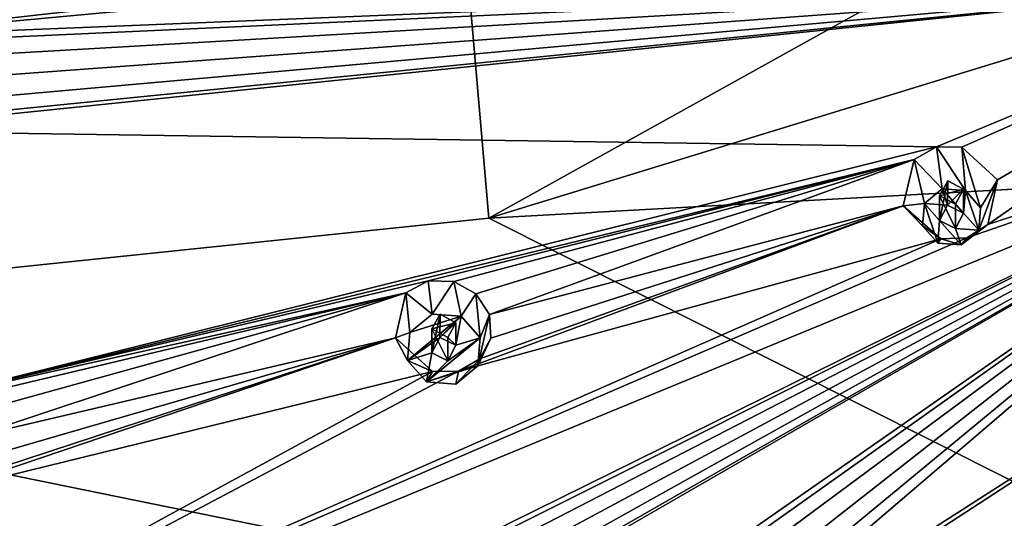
# Model space of a CAD drawing. Header units: millimetres. Extents: x -106 to 198, y -388 to 267.
# Tile 238 of 256: x 117 to 137, y 204 to 214. Entities that reach past the tile are written whole.
import ezdxf

# ---------------------------------------------------------------- set-up
doc = ezdxf.new("R2010")
doc.units = ezdxf.units.MM
doc.header["$LTSCALE"] = 52.148148
for name, color, linetype in [('5811', 7, 'CONTINUOUS'), ('5812', 7, 'CONTINUOUS'), ('5866', 7, 'CONTINUOUS'), ('6061', 7, 'CONTINUOUS'), ('6062', 7, 'CONTINUOUS'), ('6063', 7, 'CONTINUOUS'), ('6064', 7, 'CONTINUOUS'), ('6065', 7, 'CONTINUOUS'), ('6171', 7, 'CONTINUOUS'), ('6172', 7, 'CONTINUOUS'), ('6173', 7, 'CONTINUOUS'), ('6174', 7, 'CONTINUOUS'), ('6175', 7, 'CONTINUOUS'), ('6346', 7, 'CONTINUOUS'), ('6347', 7, 'CONTINUOUS')]:
    doc.layers.add(name, color=color, linetype=linetype)

msp = doc.modelspace()

# ---------------------------------------------------------------- linework, layer by layer
at = {"layer": '5811', "linetype": 'CONTINUOUS'}
for points in [[(125.566, 222.631, -18.714), (150, 223.267, -21.09), (126.634, 210.266, -21.411), (125.566, 222.631, -18.714)], [(150, 223.267, -21.09), (150, 217.444, -22.498), (126.634, 210.266, -21.411), (150, 223.267, -21.09)], [(125.566, 222.631, -18.714), (103.959, 208.052, -15.079), (102.58, 214.336, -13.396), (125.566, 222.631, -18.714)], [(103.959, 208.052, -15.079), (125.566, 222.631, -18.714), (103.981, 207.979, -15.099), (103.959, 208.052, -15.079)], [(103.981, 207.979, -15.099), (125.566, 222.631, -18.714), (104.003, 207.906, -15.118), (103.981, 207.979, -15.099)], [(104.003, 207.906, -15.118), (125.566, 222.631, -18.714), (126.634, 210.266, -21.411), (104.003, 207.906, -15.118)], [(150, 217.444, -22.498), (150, 211.56, -23.621), (126.634, 210.266, -21.411), (150, 217.444, -22.498)]]:
    msp.add_3dface(points, dxfattribs=at)
at = {"layer": '5812', "linetype": 'CONTINUOUS'}
for points in [[(150, 211.56, -23.621), (150, 198.517, -25.67), (126.634, 210.266, -21.411), (150, 211.56, -23.621)], [(150, 198.517, -25.67), (104.003, 207.906, -15.118), (126.634, 210.266, -21.411), (150, 198.517, -25.67)], [(104.003, 207.906, -15.118), (150, 198.517, -25.67), (110.013, 195.261, -18.518), (104.003, 207.906, -15.118)]]:
    msp.add_3dface(points, dxfattribs=at)
at = {"layer": '5866', "linetype": 'CONTINUOUS'}
for points in [[(104.062, 219.87, 0.776), (113.317, 213.692, 2.959), (124.488, 216.694, 7.191), (104.062, 219.87, 0.776)], [(124.488, 216.694, 7.191), (113.317, 213.692, 2.959), (123.99, 216.601, 7.044), (124.488, 216.694, 7.191)], [(123.99, 216.601, 7.044), (113.317, 213.692, 2.959), (123.5, 215.817, 6.714), (123.99, 216.601, 7.044)], [(113.317, 213.692, 2.959), (113.796, 213.823, 3.172), (123.5, 215.817, 6.714), (113.317, 213.692, 2.959)], [(123.5, 215.817, 6.714), (113.796, 213.823, 3.172), (123.99, 214.973, 6.608), (123.5, 215.817, 6.714)], [(114.295, 213.695, 3.313), (143.5, 215.034, 9.636), (113.796, 213.823, 3.172), (114.295, 213.695, 3.313)], [(113.796, 213.823, 3.172), (143.5, 215.034, 9.636), (124.488, 214.819, 6.689), (113.796, 213.823, 3.172)], [(113.996, 211.984, 2.68), (143.5, 215.034, 9.636), (114.466, 212.123, 2.891), (113.996, 211.984, 2.68)], [(143.5, 215.034, 9.636), (113.996, 211.984, 2.68), (135.436, 211.667, 7.871), (143.5, 215.034, 9.636)], [(114.669, 213.36, 3.345), (143.5, 215.034, 9.636), (114.295, 213.695, 3.313), (114.669, 213.36, 3.345)], [(114.466, 212.123, 2.891), (143.5, 215.034, 9.636), (114.766, 212.465, 3.105), (114.466, 212.123, 2.891)], [(114.838, 212.914, 3.268), (143.5, 215.034, 9.636), (114.669, 213.36, 3.345), (114.838, 212.914, 3.268)], [(143.5, 215.034, 9.636), (114.838, 212.914, 3.268), (114.766, 212.465, 3.105), (143.5, 215.034, 9.636)], [(135.936, 211.662, 7.937), (143.5, 215.034, 9.636), (135.436, 211.667, 7.871), (135.936, 211.662, 7.937)], [(136.635, 211.022, 7.832), (143.5, 215.034, 9.636), (135.936, 211.662, 7.937), (136.635, 211.022, 7.832)], [(143.995, 212.631, 8.992), (143.5, 215.034, 9.636), (136.448, 210.137, 7.528), (143.995, 212.631, 8.992)], [(143.5, 215.034, 9.636), (136.635, 211.022, 7.832), (136.448, 210.137, 7.528), (143.5, 215.034, 9.636)], [(123.99, 214.973, 6.608), (113.796, 213.823, 3.172), (124.488, 214.819, 6.689), (123.99, 214.973, 6.608)], [(143.995, 212.631, 8.992), (108.673, 198.06, -5.068), (118.082, 199.837, -0.575), (143.995, 212.631, 8.992)], [(108.673, 198.06, -5.068), (143.995, 212.631, 8.992), (136.036, 209.88, 7.392), (108.673, 198.06, -5.068)], [(118.573, 199.912, -0.381), (143.995, 212.631, 8.992), (118.082, 199.837, -0.575), (118.573, 199.912, -0.381)], [(119.043, 199.751, -0.302), (143.995, 212.631, 8.992), (118.573, 199.912, -0.381), (119.043, 199.751, -0.302)], [(119.04, 198.235, -1.004), (143.995, 212.631, 8.992), (119.392, 198.543, -0.747), (119.04, 198.235, -1.004)], [(143.995, 212.631, 8.992), (119.04, 198.235, -1.004), (128.79, 202.03, 3.262), (143.995, 212.631, 8.992)], [(119.381, 199.409, -0.35), (143.995, 212.631, 8.992), (119.043, 199.751, -0.302), (119.381, 199.409, -0.35)], [(143.995, 212.631, 8.992), (119.381, 199.409, -0.35), (119.509, 198.971, -0.511), (143.995, 212.631, 8.992)], [(119.392, 198.543, -0.747), (143.995, 212.631, 8.992), (119.509, 198.971, -0.511), (119.392, 198.543, -0.747)], [(129.265, 202.167, 3.418), (143.995, 212.631, 8.992), (128.79, 202.03, 3.262), (129.265, 202.167, 3.418)], [(129.75, 202.065, 3.474), (143.995, 212.631, 8.992), (129.265, 202.167, 3.418), (129.75, 202.065, 3.474)], [(130.133, 201.755, 3.422), (143.995, 212.631, 8.992), (129.75, 202.065, 3.474), (130.133, 201.755, 3.422)], [(143.995, 212.631, 8.992), (130.133, 201.755, 3.422), (130.312, 201.319, 3.274), (143.995, 212.631, 8.992)], [(145.403, 210.595, 8.446), (143.995, 212.631, 8.992), (130.242, 200.868, 3.07), (145.403, 210.595, 8.446)], [(130.242, 200.868, 3.07), (143.995, 212.631, 8.992), (130.312, 201.319, 3.274), (130.242, 200.868, 3.07)], [(136.036, 209.88, 7.392), (143.995, 212.631, 8.992), (136.448, 210.137, 7.528), (136.036, 209.88, 7.392)], [(113.996, 211.984, 2.68), (115.178, 206.612, 1.24), (135.436, 211.667, 7.871), (113.996, 211.984, 2.68)], [(135.436, 211.667, 7.871), (115.178, 206.612, 1.24), (134.997, 211.423, 7.734), (135.436, 211.667, 7.871)], [(134.997, 211.423, 7.734), (115.178, 206.612, 1.24), (125.436, 209.033, 5.138), (134.997, 211.423, 7.734)], [(125.941, 209.02, 5.254), (134.997, 211.423, 7.734), (125.436, 209.033, 5.138), (125.941, 209.02, 5.254)], [(126.377, 208.777, 5.273), (134.997, 211.423, 7.734), (125.941, 209.02, 5.254), (126.377, 208.777, 5.273)], [(126.644, 208.368, 5.194), (134.997, 211.423, 7.734), (126.377, 208.777, 5.273), (126.644, 208.368, 5.194)], [(134.783, 210.51, 7.418), (134.997, 211.423, 7.734), (126.644, 208.368, 5.194), (134.783, 210.51, 7.418)], [(127.887, 188.744, -3.548), (145.403, 210.595, 8.446), (123.663, 192.418, -2.563), (127.887, 188.744, -3.548)], [(123.663, 192.418, -2.563), (145.403, 210.595, 8.446), (123.931, 192.789, -2.289), (123.663, 192.418, -2.563)], [(123.931, 192.789, -2.289), (145.403, 210.595, 8.446), (129.931, 200.513, 2.856), (123.931, 192.789, -2.289)], [(145.403, 210.595, 8.446), (127.887, 188.744, -3.548), (140.398, 204.082, 5.838), (145.403, 210.595, 8.446)], [(129.931, 200.513, 2.856), (145.403, 210.595, 8.446), (130.242, 200.868, 3.07), (129.931, 200.513, 2.856)], [(135.523, 209.86, 7.315), (134.783, 210.51, 7.418), (126.036, 207.25, 4.661), (135.523, 209.86, 7.315)], [(126.036, 207.25, 4.661), (134.783, 210.51, 7.418), (126.455, 207.493, 4.845), (126.036, 207.25, 4.661)], [(126.455, 207.493, 4.845), (134.783, 210.51, 7.418), (126.673, 207.9, 5.038), (126.455, 207.493, 4.845)], [(134.783, 210.51, 7.418), (126.644, 208.368, 5.194), (126.673, 207.9, 5.038), (134.783, 210.51, 7.418)], [(135.523, 209.86, 7.315), (108.673, 198.06, -5.068), (136.036, 209.88, 7.392), (135.523, 209.86, 7.315)], [(108.673, 198.06, -5.068), (135.523, 209.86, 7.315), (126.036, 207.25, 4.661), (108.673, 198.06, -5.068)], [(136.109, 184.159, -4.776), (147.513, 209.233, 8.081), (136.18, 184.599, -4.484), (136.109, 184.159, -4.776)], [(147.513, 209.233, 8.081), (136.109, 184.159, -4.776), (141.193, 192.61, 0.738), (147.513, 209.233, 8.081)], [(136.18, 184.599, -4.484), (147.513, 209.233, 8.081), (141.971, 202.977, 5.542), (136.18, 184.599, -4.484)], [(125.436, 209.033, 5.138), (115.178, 206.612, 1.24), (125.002, 208.798, 4.953), (125.436, 209.033, 5.138)], [(115.178, 206.612, 1.24), (115.684, 206.586, 1.408), (125.002, 208.798, 4.953), (115.178, 206.612, 1.24)], [(115.684, 206.586, 1.408), (116.116, 206.334, 1.462), (125.002, 208.798, 4.953), (115.684, 206.586, 1.408)], [(116.116, 206.334, 1.462), (116.375, 205.931, 1.397), (125.002, 208.798, 4.953), (116.116, 206.334, 1.462)], [(125.002, 208.798, 4.953), (116.375, 205.931, 1.397), (124.797, 207.907, 4.594), (125.002, 208.798, 4.953)], [(116.19, 205.083, 1.005), (115.77, 204.853, 0.769), (124.797, 207.907, 4.594), (116.19, 205.083, 1.005)], [(124.797, 207.907, 4.594), (115.77, 204.853, 0.769), (125.523, 207.249, 4.538), (124.797, 207.907, 4.594)], [(116.404, 205.477, 1.232), (116.19, 205.083, 1.005), (124.797, 207.907, 4.594), (116.404, 205.477, 1.232)], [(116.375, 205.931, 1.397), (116.404, 205.477, 1.232), (124.797, 207.907, 4.594), (116.375, 205.931, 1.397)], [(125.523, 207.249, 4.538), (108.673, 198.06, -5.068), (126.036, 207.25, 4.661), (125.523, 207.249, 4.538)], [(115.77, 204.853, 0.769), (108.673, 198.06, -5.068), (125.523, 207.249, 4.538), (115.77, 204.853, 0.769)]]:
    msp.add_3dface(points, dxfattribs=at)
at = {"layer": '6061', "linetype": 'CONTINUOUS'}
for points in [[(135.436, 211.667, 7.871), (134.997, 211.423, 7.734), (135.549, 210.842, 9.578), (135.436, 211.667, 7.871)], [(135.936, 211.662, 7.937), (135.436, 211.667, 7.871), (136.007, 210.807, 9.569), (135.936, 211.662, 7.937)], [(136.007, 210.807, 9.569), (135.436, 211.667, 7.871), (135.549, 210.842, 9.578), (136.007, 210.807, 9.569)], [(136.635, 211.022, 7.832), (135.936, 211.662, 7.937), (136.305, 210.47, 9.478), (136.635, 211.022, 7.832)], [(136.305, 210.47, 9.478), (135.936, 211.662, 7.937), (136.007, 210.807, 9.569), (136.305, 210.47, 9.478)], [(134.997, 211.423, 7.734), (134.783, 210.51, 7.418), (135.2, 210.554, 9.501), (134.997, 211.423, 7.734)], [(135.549, 210.842, 9.578), (134.997, 211.423, 7.734), (135.2, 210.554, 9.501), (135.549, 210.842, 9.578)], [(135.2, 210.554, 9.501), (134.783, 210.51, 7.418), (135.164, 210.111, 9.382), (135.2, 210.554, 9.501)]]:
    msp.add_3dface(points, dxfattribs=at)
at = {"layer": '6062', "linetype": 'CONTINUOUS'}
for points in [[(135.549, 210.842, 9.578), (135.2, 210.554, 9.501), (135.657, 210.52, 9.492), (135.549, 210.842, 9.578)], [(136.007, 210.807, 9.569), (135.549, 210.842, 9.578), (135.972, 210.365, 9.45), (136.007, 210.807, 9.569)], [(135.972, 210.365, 9.45), (135.549, 210.842, 9.578), (135.657, 210.52, 9.492), (135.972, 210.365, 9.45)], [(136.269, 210.027, 9.36), (136.007, 210.807, 9.569), (135.972, 210.365, 9.45), (136.269, 210.027, 9.36)], [(136.305, 210.47, 9.478), (136.007, 210.807, 9.569), (136.269, 210.027, 9.36), (136.305, 210.47, 9.478)], [(135.2, 210.554, 9.501), (135.164, 210.111, 9.382), (135.462, 209.774, 9.292), (135.2, 210.554, 9.501)], [(135.2, 210.554, 9.501), (135.462, 209.774, 9.292), (135.496, 210.216, 9.41), (135.2, 210.554, 9.501)], [(135.2, 210.554, 9.501), (135.496, 210.216, 9.41), (135.657, 210.52, 9.492), (135.2, 210.554, 9.501)], [(135.811, 210.061, 9.369), (136.269, 210.027, 9.36), (135.972, 210.365, 9.45), (135.811, 210.061, 9.369)], [(135.462, 209.774, 9.292), (135.92, 209.739, 9.283), (135.496, 210.216, 9.41), (135.462, 209.774, 9.292)], [(135.496, 210.216, 9.41), (135.92, 209.739, 9.283), (135.811, 210.061, 9.369), (135.496, 210.216, 9.41)], [(135.92, 209.739, 9.283), (136.269, 210.027, 9.36), (135.811, 210.061, 9.369), (135.92, 209.739, 9.283)]]:
    msp.add_3dface(points, dxfattribs=at)
at = {"layer": '6063', "linetype": 'CONTINUOUS'}
for points in [[(135.657, 210.52, 9.492), (135.496, 210.216, 9.41), (135.659, 211.002, 7.697), (135.657, 210.52, 9.492)], [(135.496, 210.216, 9.41), (135.496, 210.706, 7.582), (135.659, 211.002, 7.697), (135.496, 210.216, 9.41)], [(135.972, 210.837, 7.688), (135.657, 210.52, 9.492), (135.659, 211.002, 7.697), (135.972, 210.837, 7.688)], [(135.972, 210.365, 9.45), (135.657, 210.52, 9.492), (135.972, 210.837, 7.688), (135.972, 210.365, 9.45)]]:
    msp.add_3dface(points, dxfattribs=at)
at = {"layer": '6064', "linetype": 'CONTINUOUS'}
for points in [[(136.448, 210.137, 7.528), (136.635, 211.022, 7.832), (136.269, 210.027, 9.36), (136.448, 210.137, 7.528)], [(136.635, 211.022, 7.832), (136.305, 210.47, 9.478), (136.269, 210.027, 9.36), (136.635, 211.022, 7.832)], [(134.783, 210.51, 7.418), (135.523, 209.86, 7.315), (135.164, 210.111, 9.382), (134.783, 210.51, 7.418)], [(136.036, 209.88, 7.392), (136.448, 210.137, 7.528), (135.92, 209.739, 9.283), (136.036, 209.88, 7.392)], [(136.448, 210.137, 7.528), (136.269, 210.027, 9.36), (135.92, 209.739, 9.283), (136.448, 210.137, 7.528)], [(135.164, 210.111, 9.382), (135.523, 209.86, 7.315), (135.462, 209.774, 9.292), (135.164, 210.111, 9.382)], [(135.523, 209.86, 7.315), (135.92, 209.739, 9.283), (135.462, 209.774, 9.292), (135.523, 209.86, 7.315)], [(135.523, 209.86, 7.315), (136.036, 209.88, 7.392), (135.92, 209.739, 9.283), (135.523, 209.86, 7.315)]]:
    msp.add_3dface(points, dxfattribs=at)
at = {"layer": '6065', "linetype": 'CONTINUOUS'}
for points in [[(135.972, 210.365, 9.45), (135.972, 210.837, 7.688), (135.813, 210.542, 7.573), (135.972, 210.365, 9.45)], [(135.496, 210.216, 9.41), (135.811, 210.061, 9.369), (135.496, 210.706, 7.582), (135.496, 210.216, 9.41)], [(135.496, 210.706, 7.582), (135.811, 210.061, 9.369), (135.813, 210.542, 7.573), (135.496, 210.706, 7.582)], [(135.811, 210.061, 9.369), (135.972, 210.365, 9.45), (135.813, 210.542, 7.573), (135.811, 210.061, 9.369)]]:
    msp.add_3dface(points, dxfattribs=at)
at = {"layer": '6171', "linetype": 'CONTINUOUS'}
for points in [[(125.436, 209.033, 5.138), (125.002, 208.798, 4.953), (125.516, 208.377, 6.791), (125.436, 209.033, 5.138)], [(125.941, 209.02, 5.254), (125.436, 209.033, 5.138), (125.516, 208.377, 6.791), (125.941, 209.02, 5.254)], [(126.089, 208.334, 6.779), (125.941, 209.02, 5.254), (125.516, 208.377, 6.791), (126.089, 208.334, 6.779)], [(126.377, 208.777, 5.273), (125.941, 209.02, 5.254), (126.089, 208.334, 6.779), (126.377, 208.777, 5.273)], [(125.002, 208.798, 4.953), (124.797, 207.907, 4.594), (125.08, 208.017, 6.694), (125.002, 208.798, 4.953)], [(125.516, 208.377, 6.791), (125.002, 208.798, 4.953), (125.08, 208.017, 6.694), (125.516, 208.377, 6.791)], [(126.461, 207.912, 6.666), (126.377, 208.777, 5.273), (126.089, 208.334, 6.779), (126.461, 207.912, 6.666)], [(126.644, 208.368, 5.194), (126.377, 208.777, 5.273), (126.461, 207.912, 6.666), (126.644, 208.368, 5.194)], [(125.08, 208.017, 6.694), (124.797, 207.907, 4.594), (125.035, 207.464, 6.546), (125.08, 208.017, 6.694)]]:
    msp.add_3dface(points, dxfattribs=at)
at = {"layer": '6172', "linetype": 'CONTINUOUS'}
for points in [[(126.089, 208.334, 6.779), (125.035, 207.464, 6.546), (125.671, 207.918, 6.668), (126.089, 208.334, 6.779)], [(126.089, 208.334, 6.779), (125.08, 208.017, 6.694), (125.035, 207.464, 6.546), (126.089, 208.334, 6.779)], [(126.089, 208.334, 6.779), (125.516, 208.377, 6.791), (125.08, 208.017, 6.694), (126.089, 208.334, 6.779)], [(125.986, 207.763, 6.626), (126.089, 208.334, 6.779), (125.671, 207.918, 6.668), (125.986, 207.763, 6.626)], [(126.461, 207.912, 6.666), (126.089, 208.334, 6.779), (125.986, 207.763, 6.626), (126.461, 207.912, 6.666)], [(125.035, 207.464, 6.546), (125.51, 207.613, 6.586), (125.671, 207.918, 6.668), (125.035, 207.464, 6.546)], [(125.408, 207.043, 6.433), (126.461, 207.912, 6.666), (125.825, 207.458, 6.545), (125.408, 207.043, 6.433)], [(126.416, 207.359, 6.518), (126.461, 207.912, 6.666), (125.408, 207.043, 6.433), (126.416, 207.359, 6.518)], [(125.825, 207.458, 6.545), (126.461, 207.912, 6.666), (125.986, 207.763, 6.626), (125.825, 207.458, 6.545)], [(125.035, 207.464, 6.546), (125.408, 207.043, 6.433), (125.51, 207.613, 6.586), (125.035, 207.464, 6.546)], [(125.51, 207.613, 6.586), (125.408, 207.043, 6.433), (125.825, 207.458, 6.545), (125.51, 207.613, 6.586)], [(125.98, 206.999, 6.422), (126.416, 207.359, 6.518), (125.408, 207.043, 6.433), (125.98, 206.999, 6.422)]]:
    msp.add_3dface(points, dxfattribs=at)
at = {"layer": '6173', "linetype": 'CONTINUOUS'}
for points in [[(125.51, 207.613, 6.586), (125.51, 208.084, 4.83), (125.672, 208.373, 4.969), (125.51, 207.613, 6.586)], [(125.671, 207.918, 6.668), (125.51, 207.613, 6.586), (125.672, 208.373, 4.969), (125.671, 207.918, 6.668)], [(125.986, 208.203, 4.984), (125.671, 207.918, 6.668), (125.672, 208.373, 4.969), (125.986, 208.203, 4.984)], [(125.986, 207.763, 6.626), (125.671, 207.918, 6.668), (125.986, 208.203, 4.984), (125.986, 207.763, 6.626)]]:
    msp.add_3dface(points, dxfattribs=at)
at = {"layer": '6174', "linetype": 'CONTINUOUS'}
for points in [[(126.673, 207.9, 5.038), (126.644, 208.368, 5.194), (126.416, 207.359, 6.518), (126.673, 207.9, 5.038)], [(126.644, 208.368, 5.194), (126.461, 207.912, 6.666), (126.416, 207.359, 6.518), (126.644, 208.368, 5.194)], [(124.797, 207.907, 4.594), (125.523, 207.249, 4.538), (125.035, 207.464, 6.546), (124.797, 207.907, 4.594)], [(126.455, 207.493, 4.845), (126.673, 207.9, 5.038), (126.416, 207.359, 6.518), (126.455, 207.493, 4.845)], [(125.035, 207.464, 6.546), (125.523, 207.249, 4.538), (125.408, 207.043, 6.433), (125.035, 207.464, 6.546)], [(126.036, 207.25, 4.661), (126.455, 207.493, 4.845), (125.98, 206.999, 6.422), (126.036, 207.25, 4.661)], [(126.455, 207.493, 4.845), (126.416, 207.359, 6.518), (125.98, 206.999, 6.422), (126.455, 207.493, 4.845)], [(125.523, 207.249, 4.538), (126.036, 207.25, 4.661), (125.408, 207.043, 6.433), (125.523, 207.249, 4.538)], [(126.036, 207.25, 4.661), (125.98, 206.999, 6.422), (125.408, 207.043, 6.433), (126.036, 207.25, 4.661)]]:
    msp.add_3dface(points, dxfattribs=at)
at = {"layer": '6175', "linetype": 'CONTINUOUS'}
for points in [[(125.986, 207.763, 6.626), (125.986, 208.203, 4.984), (125.826, 207.914, 4.846), (125.986, 207.763, 6.626)], [(125.51, 208.084, 4.83), (125.825, 207.458, 6.545), (125.826, 207.914, 4.846), (125.51, 208.084, 4.83)], [(125.51, 207.613, 6.586), (125.825, 207.458, 6.545), (125.51, 208.084, 4.83), (125.51, 207.613, 6.586)], [(125.825, 207.458, 6.545), (125.986, 207.763, 6.626), (125.826, 207.914, 4.846), (125.825, 207.458, 6.545)]]:
    msp.add_3dface(points, dxfattribs=at)
at = {"layer": '6346', "linetype": 'CONTINUOUS'}
for points in [[(135.496, 210.706, 7.582), (135.972, 210.837, 7.688), (135.659, 211.002, 7.697), (135.496, 210.706, 7.582)], [(135.972, 210.837, 7.688), (135.496, 210.706, 7.582), (135.813, 210.542, 7.573), (135.972, 210.837, 7.688)]]:
    msp.add_3dface(points, dxfattribs=at)
at = {"layer": '6347', "linetype": 'CONTINUOUS'}
for points in [[(125.51, 208.084, 4.83), (125.986, 208.203, 4.984), (125.672, 208.373, 4.969), (125.51, 208.084, 4.83)], [(125.986, 208.203, 4.984), (125.51, 208.084, 4.83), (125.826, 207.914, 4.846), (125.986, 208.203, 4.984)]]:
    msp.add_3dface(points, dxfattribs=at)

doc.saveas('drawing.dxf')
